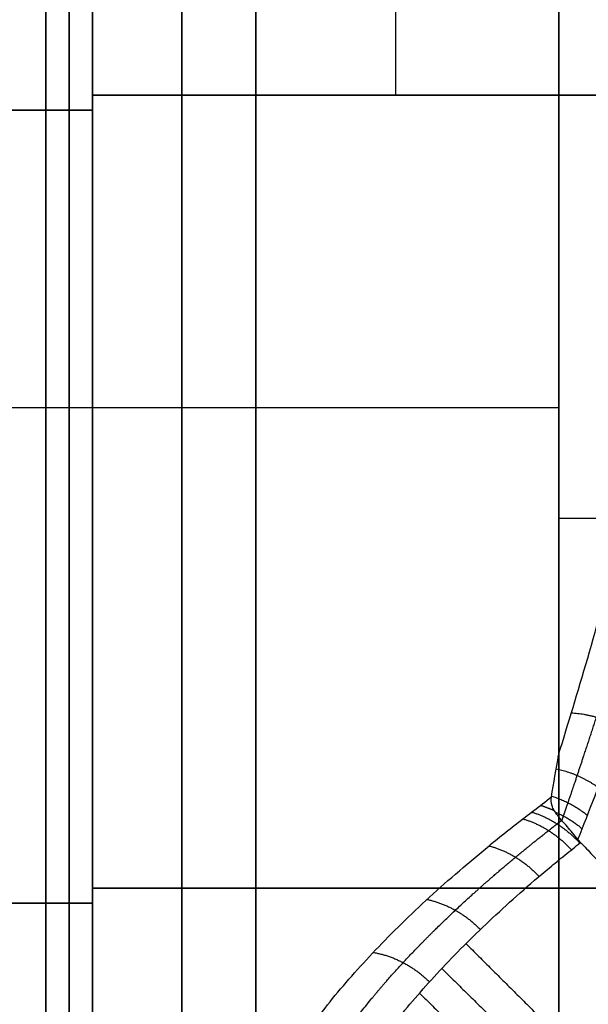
# Model space of a CAD drawing. Header units: millimetres. Extents: x -105 to 152, y -114 to 65.
# Tile 189 of 256: x 98 to 104, y -52 to -42. Entities that reach past the tile are written whole.
import ezdxf

# ---------------------------------------------------------------- set-up
doc = ezdxf.new("R2010")
doc.units = ezdxf.units.MM
doc.layers.add('Layer 01', color=18, linetype='Continuous', true_color=0x000000)

# ---------------------------------------------------------------- blocks, each defined once
blk = doc.blocks.new('Block 02')
at = {"layer": 'Layer 01'}
for p, q in [((100.326, -35.742, 3.75), (100.326, -55.798, 3.75)), ((100.326, -55.798, -3.75), (100.326, -35.742, -3.75)), ((113.576, -42.419, -55.249), (98.576, -42.419, -55.249)), ((105.076, -42.419, 55.26), (98.576, -42.419, 55.26)), ((98.576, -42.419, 53.037), (98.576, -42.581, 53.037)), ((98.576, -42.419, -53.25), (98.576, -42.581, -53.25)), ((101.826, -42.419, 59.51), (101.826, -42.419, 51.011)), ((98.576, -42.581, -55.243), (-29.924, -42.581, -55.243)), ((98.576, -42.581, -50.989), (-29.924, -42.581, -50.989)), ((98.576, -42.581, 55.243), (-29.924, -42.581, 55.243)), ((98.576, -42.581, 59.497), (-29.924, -42.581, 59.497)), ((98.576, -44.299, 45.68), (98.576, -44.299, 45.865)), ((103.576, -45.77, 3.75), (97.076, -45.77, 3.75)), ((103.576, -45.77, -3.75), (97.076, -45.77, -3.75))]:
    blk.add_line(p, q, dxfattribs=at)
at = {"layer": 'Layer 01', "extrusion": (-1, 3.09204e-29, 0)}
blk.add_arc((0, 0, -98.326), 61.5, 270, 90, dxfattribs=at)
at = {"layer": 'Layer 01', "extrusion": (-1, 3.08788e-29, 1.15535e-16)}
blk.add_arc((0, 0, -98.576), 61.5, 270, 90, dxfattribs=at)
at = {"layer": 'Layer 01', "extrusion": (1, -3.43217e-14, 2.07964e-15)}
blk.add_arc((0, 0, 98.076), 61.5, 90, 270, dxfattribs=at)
at = {"layer": 'Layer 01', "extrusion": (-1, 3.43217e-14, -1.71906e-15)}
blk.add_arc((0, 0, -98.576), 62, 270, 90, dxfattribs=at)
at = {"layer": 'Layer 01', "extrusion": (1, -3.09204e-29, 0)}
for start, end in [(184.8658, 235.1342), (124.8658, 175.1342)]:
    blk.add_arc((0, 0, 99.534), 57, start, end, dxfattribs=at)
at = {"layer": 'Layer 01', "extrusion": (-1, 5.48639e-30, 3.16757e-30)}
blk.add_arc((0, 0, -103.576), 57, 304.8658, 355.1342, dxfattribs=at)
at = {"layer": 'Layer 01', "extrusion": (-1, -1.4784e-15, 2.12194e-15)}
blk.add_arc((0, 0, -103.576), 57, 29.7693, 55.1342, dxfattribs=at)
at = {"layer": 'Layer 01', "extrusion": (1, 7.42756e-13, -7.4074e-13)}
blk.add_arc((-38.419, 59.51, 98.576), 4, 94.4425, 180, dxfattribs=at)
at = {"layer": 'Layer 01', "extrusion": (-1, 0, 0)}
blk.add_arc((38.419, 59.51, -101.826), 4, 0, 85.5575, dxfattribs=at)
at = {"layer": 'Layer 01', "extrusion": (1, 6.85867e-13, 6.71645e-13)}
blk.add_arc((-38.419, -59.51, 98.576), 4, 180, 265.3581, dxfattribs=at)
at = {"layer": 'Layer 01', "extrusion": (-1, 3.16896e-14, 2.75811e-15)}
blk.add_arc((38.581, 59.497, -98.576), 4, 360, 85.5388, dxfattribs=at)
at = {"layer": 'Layer 01', "extrusion": (-1, 3.17029e-14, -6.30931e-15)}
blk.add_arc((38.581, -59.497, -98.576), 4, 274.4612, 360, dxfattribs=at)
at = {"layer": 'Layer 01', "extrusion": (1, -3.16151e-14, -2.40479e-15)}
blk.add_arc((-50.919, 51.011, 98.576), 8.5, 277.1003, 360, dxfattribs=at)
at = {"layer": 'Layer 01', "extrusion": (1, -3.32701e-13, -2.9592e-13)}
blk.add_arc((-50.919, -50.989, 98.576), 8.5, 360, 90, dxfattribs=at)
at = {"layer": 'Layer 01', "extrusion": (-1, 3.58878e-14, -7.44157e-15)}
blk.add_arc((51.081, 50.989, -98.576), 8.5, 180, 261.8041, dxfattribs=at)
at = {"layer": 'Layer 01', "extrusion": (-1, 3.6781e-14, 2.99441e-23)}
blk.add_arc((51.081, -50.989, -98.576), 8.5, 90, 180, dxfattribs=at)
at = {"layer": 'Layer 01', "extrusion": (0, 1, 0)}
blk.add_arc((-103.576, 4.75, -46.959), 1, 186.832, 270, dxfattribs=at)
at = {"layer": 'Layer 01', "extrusion": (0, -1, 0)}
blk.add_arc((103.576, -4.75, 46.959), 1, 0, 90, dxfattribs=at)
at = {"layer": 'Layer 01', "extrusion": (-1, -3.67966e-20, -4.51282e-11)}
blk.add_arc((50.919, 51.011, -98.576), 8.5, 262.8997, 270, dxfattribs=at)
at = {"layer": 'Layer 01', "extrusion": (1, -3.6325e-14, 1.59443e-14)}
blk.add_arc((-51.081, 50.989, 98.576), 8.5, 270, 278.1959, dxfattribs=at)
at = {"layer": 'Layer 01'}
for points, degree in [([(103.576, -38.119, 3.75), (103.576, -46.959, 3.75), (103.576, -55.798, 3.75)], 2), ([(103.576, -55.798, -3.75), (103.576, -46.959, -3.75), (103.576, -38.119, -3.75)], 2), ([(98.576, -42.419, 51.011), (101.826, -42.419, 51.011), (105.076, -42.419, 51.011)], 2), ([(113.576, -42.419, -59.51), (106.076, -42.419, -59.51), (98.576, -42.419, -59.51)], 2), ([(113.576, -42.419, -50.989), (106.076, -42.419, -50.989), (98.576, -42.419, -50.989)], 2), ([(98.576, -42.419, -59.51), (98.576, -42.419, -55.249), (98.576, -42.419, -50.989)], 2), ([(98.576, -42.419, 59.51), (101.826, -42.419, 59.51), (105.076, -42.419, 59.51)], 2), ([(98.576, -42.419, 51.011), (98.576, -42.419, 55.26), (98.576, -42.419, 59.51)], 2), ([(98.576, -42.581, -59.497), (34.326, -42.581, -59.497), (-29.924, -42.581, -59.497)], 2), ([(-29.924, -42.581, -50.989), (34.326, -42.581, -50.989), (98.576, -42.581, -50.989)], 2), ([(-29.924, -42.581, 59.497), (34.326, -42.581, 59.497), (98.576, -42.581, 59.497)], 2), ([(-29.924, -42.581, 50.989), (34.326, -42.581, 50.989), (98.576, -42.581, 50.989)], 2), ([(98.576, -42.581, -50.989), (98.576, -42.581, -55.243), (98.576, -42.581, -59.497)], 2), ([(98.576, -42.581, 59.497), (98.576, -42.581, 55.243), (98.576, -42.581, 50.989)], 2), ([(103.808, -50.43, 27.005), (103.798, -50.419, 27.006), (103.788, -50.408, 27.009), (103.78, -50.397, 27.012)], 3), ([(103.808, -50.43, 27.005), (104.826, -51.506, 26.909), (105.844, -52.581, 26.813)], 2), ([(98.576, -50.919, 42.511), (98.576, -55.96, 42.511), (98.576, -61, 42.511)], 2), ([(98.576, -50.919, -42.489), (101.826, -50.919, -42.489), (105.076, -50.919, -42.489)], 2), ([(113.576, -50.919, 42.511), (106.076, -50.919, 42.511), (98.576, -50.919, 42.511)], 2), ([(98.576, -50.919, -42.489), (98.576, -51, -42.489), (98.576, -51.081, -42.489)], 2), ([(98.576, -51.081, -42.489), (34.326, -51.081, -42.489), (-29.924, -51.081, -42.489)], 2), ([(-29.924, -51.081, 42.489), (34.326, -51.081, 42.489), (98.576, -51.081, 42.489)], 2), ([(98.576, -61, 42.489), (98.576, -56.04, 42.489), (98.576, -51.081, 42.489)], 2), ([(102.579, -51.514, 24.929), (103.679, -52.61, 24.938), (104.779, -53.705, 24.947)], 2), ([(102.32, -51.781, 24.384), (103.437, -52.881, 24.42), (104.554, -53.981, 24.457)], 2), ([(102.081, -52.046, 23.828), (103.213, -53.15, 23.892), (104.345, -54.255, 23.957)], 2)]:
    blk.add_open_spline(points, degree=degree, dxfattribs=at)
for points, knots in [([(103.576, -49.478, 28.301), (103.674, -49.159, 28.858), (103.778, -48.819, 29.402), (103.99, -48.089, 30.453), (104.097, -47.699, 30.962), (104.297, -46.864, 31.931), (104.391, -46.419, 32.395), (104.503, -45.693, 33.035), (104.535, -45.438, 33.234), (104.57, -44.937, 33.645), (104.576, -44.689, 33.855), (104.576, -44.445, 34.069)], [0, 0, 0, 0, 1.947204, 1.947204, 3.894409, 3.894409, 5.841613, 5.841613, 6.815216, 6.815216, 7.788818, 7.788818, 7.788818, 7.788818]), ([(103.78, -50.397, 27.012), (104.015, -49.801, 28.111), (104.289, -49.11, 29.148), (104.66, -47.877, 30.555), (104.775, -47.436, 30.997), (104.915, -46.727, 31.61), (104.956, -46.482, 31.807), (105.022, -45.971, 32.179), (105.047, -45.704, 32.356), (105.058, -45.427, 32.511)], [-7.629717, -7.629717, -7.629717, -7.629717, -3.814859, -3.814859, -1.907429, -1.907429, -0.953715, -0.953715, 0, 0, 0, 0]), ([(103.495, -49.942, 27.474), (103.52, -49.794, 27.742), (103.546, -49.644, 28.009), (103.573, -49.493, 28.275), (103.574, -49.488, 28.284), (103.575, -49.483, 28.292), (103.576, -49.478, 28.301)], [-0.9516098, -0.9516098, -0.9516098, -0.9516098, -0.0301414, -0.0301414, -0.0301414, 0, 0, 0, 0]), ([(103.576, -56.523, 7.36), (103.443, -56.498, 7.554), (103.307, -56.471, 7.748), (103.039, -56.417, 8.135), (102.91, -56.388, 8.33), (102.534, -56.299, 8.923), (102.301, -56.233, 9.326), (101.654, -56.02, 10.558), (101.292, -55.854, 11.41), (100.854, -55.561, 12.735), (100.727, -55.456, 13.183), (100.512, -55.236, 14.078), (100.424, -55.12, 14.526), (100.216, -54.753, 15.874), (100.152, -54.484, 16.776), (100.168, -54.04, 18.134), (100.192, -53.888, 18.584), (100.275, -53.574, 19.47), (100.334, -53.412, 19.908), (100.563, -52.916, 21.208), (100.783, -52.568, 22.054), (101.211, -52.024, 23.295), (101.371, -51.839, 23.705), (101.719, -51.466, 24.505), (101.908, -51.278, 24.895), (102.314, -50.899, 25.66), (102.64, -50.614, 26.221), (102.998, -50.327, 26.763), (103.243, -50.135, 27.121), (103.37, -50.039, 27.297), (103.495, -49.942, 27.474)], [0, 0, 0, 0, 0.709058, 0.709058, 1.418116, 1.418116, 2.836231, 2.836231, 5.672462, 5.672462, 7.090578, 7.090578, 8.508693, 8.508693, 11.344924, 11.344924, 12.76304, 12.76304, 14.181155, 14.181155, 17.017386, 17.017386, 18.435502, 18.435502, 19.853617, 19.853617, 21.271733, 21.980791, 21.980791, 22.689848, 22.689848, 22.689848, 22.689848]), ([(103.78, -50.397, 27.012), (103.742, -50.349, 27.027), (103.703, -50.304, 27.046), (103.629, -50.22, 27.098), (103.592, -50.18, 27.132), (103.535, -50.105, 27.213), (103.513, -50.069, 27.261), (103.491, -50.003, 27.364), (103.49, -49.972, 27.419), (103.495, -49.942, 27.474)], [-0.7516269, -0.7516269, -0.7516269, -0.7516269, -0.5637202, -0.5637202, -0.3758135, -0.3758135, -0.1879067, -0.1879067, 0, 0, 0, 0]), ([(103.824, -56.713, 8.329), (103.762, -56.7, 8.418), (103.7, -56.686, 8.509), (103.579, -56.659, 8.691), (103.401, -56.617, 8.964), (103.006, -56.512, 9.609), (102.702, -56.411, 10.178), (102.14, -56.193, 11.334), (101.827, -56.026, 12.131), (101.325, -55.639, 13.774), (101.144, -55.425, 14.6), (100.91, -54.954, 16.257), (100.858, -54.696, 17.089), (100.883, -54.135, 18.758), (100.96, -53.838, 19.573), (101.229, -53.216, 21.171), (101.423, -52.891, 21.953), (101.798, -52.382, 23.101), (101.939, -52.208, 23.481), (102.244, -51.859, 24.225), (102.41, -51.683, 24.59), (102.767, -51.328, 25.304), (102.957, -51.15, 25.654), (103.262, -50.881, 26.169), (103.419, -50.746, 26.423), (103.584, -50.611, 26.674), (103.695, -50.52, 26.84), (103.752, -50.475, 26.924), (103.808, -50.43, 27.005)], [-20.970352, -20.970352, -20.970352, -20.970352, -20.64269, -20.64269, -20.315028, -19.659705, -18.349058, -18.349058, -15.727764, -15.727764, -13.10647, -13.10647, -10.485176, -10.485176, -7.863882, -7.863882, -5.242588, -5.242588, -3.931941, -3.931941, -2.621294, -2.621294, -1.310647, -1.310647, -0.655323, -0.327662, -0.327662, 0, 0, 0, 0]), ([(104.826, -51.506, 26.909), (104.396, -51.877, 26.279), (104.014, -52.246, 25.622), (103.595, -52.7, 24.767), (103.515, -52.791, 24.595), (103.359, -52.971, 24.246), (103.285, -53.061, 24.07), (103.07, -53.329, 23.538), (102.941, -53.504, 23.179), (102.708, -53.848, 22.453), (102.605, -54.017, 22.086), (102.425, -54.347, 21.344), (102.349, -54.509, 20.968), (102.223, -54.825, 20.209), (102.174, -54.98, 19.825), (102.121, -55.206, 19.242), (102.107, -55.281, 19.046), (102.087, -55.427, 18.654), (102.08, -55.499, 18.458), (102.072, -55.71, 17.87), (102.081, -55.846, 17.478), (102.129, -56.106, 16.695), (102.168, -56.231, 16.303), (102.275, -56.47, 15.519), (102.344, -56.584, 15.127), (102.471, -56.748, 14.539), (102.518, -56.801, 14.343), (102.618, -56.905, 13.952), (102.673, -56.955, 13.756), (102.846, -57.102, 13.174), (102.977, -57.194, 12.791), (103.267, -57.365, 12.037), (103.427, -57.445, 11.665), (103.95, -57.668, 10.565), (104.357, -57.795, 9.853), (104.826, -57.903, 9.166)], [0, 0, 0, 0, 2.648936, 2.648936, 3.311171, 3.311171, 3.973405, 3.973405, 5.297873, 5.297873, 6.622341, 6.622341, 7.946809, 7.946809, 9.271278, 9.271278, 9.933512, 9.933512, 10.595746, 10.595746, 11.920214, 11.920214, 13.244682, 13.244682, 14.569151, 14.569151, 15.231385, 15.231385, 15.893619, 15.893619, 17.218087, 17.218087, 18.542555, 18.542555, 21.191492, 21.191492, 21.191492, 21.191492])]:
    blk.add_open_spline(points, degree=3, knots=knots, dxfattribs=at)
for points, weights, knots in [([(103.608, -50.196, 27.121), (103.613, -50.179, 27.152), (103.619, -50.163, 27.182), (103.641, -50.099, 27.3), (103.657, -50.052, 27.386), (103.706, -49.909, 27.642), (103.739, -49.811, 27.811), (103.839, -49.512, 28.314), (103.909, -49.304, 28.644), (104.048, -48.87, 29.285), (104.117, -48.644, 29.597), (104.253, -48.172, 30.204), (104.319, -47.925, 30.5), (104.443, -47.416, 31.068), (104.501, -47.153, 31.34), (104.601, -46.609, 31.861), (104.644, -46.327, 32.11), (104.692, -45.893, 32.458), (104.705, -45.747, 32.569), (104.716, -45.564, 32.699), (104.718, -45.528, 32.724), (104.721, -45.473, 32.762), (104.722, -45.453, 32.775), (104.724, -45.413, 32.802), (104.725, -45.392, 32.816), (104.726, -45.365, 32.834), (104.726, -45.358, 32.839), (104.726, -45.351, 32.844)], [0.985538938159, 0.985461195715, 0.985383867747, 0.985084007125, 0.98486014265, 0.984179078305, 0.98371238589, 0.982272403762, 0.98125769, 0.979107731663, 0.977973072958, 0.975525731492, 0.974210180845, 0.971327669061, 0.969761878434, 0.966154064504, 0.964135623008, 0.960263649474, 0.958838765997, 0.956744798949, 0.956309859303, 0.955629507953, 0.955461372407, 0.955100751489, 0.954920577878, 0.954677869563, 0.954615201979, 0.954552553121], [0.188247, 0.188247, 0.188247, 0.188247, 0.293223, 0.293223, 0.586445, 0.586445, 1.17289, 1.17289, 2.345781, 2.345781, 3.518671, 3.518671, 4.691561, 4.691561, 5.864452, 5.864452, 7.037342, 7.037342, 7.623787, 7.623787, 7.770398, 7.770398, 7.843704, 7.843704, 7.91701, 7.91701, 7.942535, 7.942535, 7.942535, 7.942535]), ([(103.694, -56.534, 7.901), (103.63, -56.521, 7.993), (103.566, -56.508, 8.086), (103.372, -56.468, 8.365), (103.245, -56.439, 8.557), (102.877, -56.349, 9.139), (102.649, -56.283, 9.535), (102.015, -56.069, 10.745), (101.658, -55.903, 11.582), (101.228, -55.61, 12.887), (101.102, -55.506, 13.328), (100.891, -55.286, 14.209), (100.804, -55.17, 14.651), (100.599, -54.805, 15.978), (100.536, -54.537, 16.866), (100.555, -53.949, 18.651), (100.638, -53.636, 19.526), (100.937, -52.978, 21.238), (101.153, -52.632, 22.075), (101.576, -52.089, 23.306), (101.734, -51.904, 23.713), (102.078, -51.532, 24.505), (102.265, -51.345, 24.892), (102.666, -50.968, 25.65), (102.881, -50.779, 26.021), (103.225, -50.493, 26.564), (103.343, -50.398, 26.744), (103.495, -50.278, 26.965), (103.525, -50.255, 27.009), (103.572, -50.218, 27.077), (103.589, -50.206, 27.1), (103.605, -50.193, 27.123)], [0.958339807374, 0.958328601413, 0.958316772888, 0.958285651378, 0.958270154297, 0.95824145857, 0.95824599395, 0.958339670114, 0.958509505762, 0.958959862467, 0.959142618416, 0.959567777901, 0.959810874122, 0.960630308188, 0.961296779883, 0.962858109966, 0.963733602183, 0.965624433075, 0.966640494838, 0.96824135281, 0.968788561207, 0.969887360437, 0.97044058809, 0.971550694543, 0.972107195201, 0.97294094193, 0.973218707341, 0.973565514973, 0.973634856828, 0.973740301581, 0.973778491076, 0.973817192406], [0.376704, 0.376704, 0.376704, 0.376704, 0.713398, 0.713398, 1.426797, 1.426797, 2.853593, 2.853593, 5.707186, 5.707186, 7.133983, 7.133983, 8.56078, 8.56078, 11.414373, 11.414373, 14.267966, 14.267966, 17.121559, 17.121559, 18.548356, 18.548356, 19.975153, 19.975153, 21.401949, 21.401949, 22.115348, 22.115348, 22.293697, 22.293697, 22.38664, 22.38664, 22.38664, 22.38664])]:
    blk.add_rational_spline(points, weights, degree=3, knots=knots, dxfattribs=at)
at = {"layer": 'Layer 01', "extrusion": (0.299825, 0.520295, 0.799624)}
blk.add_rational_spline([(103.709, -49.041, 29.035), (103.984, -49.054, 28.94), (104.236, -49.197, 28.939)], [0.999993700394, 0.960323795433, 1.00008966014], degree=2, dxfattribs=at)
at = {"layer": 'Layer 01', "extrusion": (0.279362, 0.460132, 0.842755)}
blk.add_rational_spline([(103.547, -49.641, 28.015), (103.791, -49.691, 27.961), (103.997, -49.84, 27.974)], [0.997409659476, 0.967788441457, 1.00005619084], degree=2, dxfattribs=at)
at = {"layer": 'Layer 01', "extrusion": (0.265959, 0.433342, 0.861093)}
blk.add_rational_spline([(103.497, -49.933, 27.49), (103.708, -49.998, 27.457), (103.881, -50.139, 27.474)], [0.993700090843, 0.972822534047, 1.00001752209], degree=2, dxfattribs=at)
at = {"layer": 'Layer 01', "extrusion": (0.523551, 0.406203, 0.748928)}
blk.add_rational_spline([(103.284, -50.105, 27.176), (103.571, -50.189, 27.02), (103.8, -50.436, 26.994)], [1.00000633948, 0.947405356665, 0.999999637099], degree=2, dxfattribs=at)
at = {"layer": 'Layer 01', "extrusion": (0.521821, 0.408705, 0.748774)}
blk.add_rational_spline([(103.378, -50.032, 27.309), (103.453, -50.054, 27.269), (103.527, -50.089, 27.237)], [1.00003278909, 0.985877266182, 0.979396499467], degree=2, dxfattribs=at)
at = {"layer": 'Layer 01', "extrusion": (0.258662, 0.420799, 0.869495)}
blk.add_rational_spline([(103.535, -50.103, 27.219), (103.694, -50.171, 27.205), (103.825, -50.283, 27.22)], [0.987748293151, 0.979311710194, 1.00000407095], degree=2, dxfattribs=at)
at = {"layer": 'Layer 01', "extrusion": (0.516507, 0.406237, 0.753785)}
blk.add_rational_spline([(103.189, -50.177, 27.042), (103.48, -50.26, 26.888), (103.71, -50.508, 26.863)], [0.999989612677, 0.946997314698, 1.00000035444], degree=2, dxfattribs=at)
at = {"layer": 'Layer 01', "extrusion": (0.487872, 0.405809, 0.772852)}
blk.add_rational_spline([(102.826, -50.466, 26.499), (103.127, -50.544, 26.35), (103.364, -50.794, 26.331)], [0.9999999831, 0.945326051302, 1.00000000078], degree=2, dxfattribs=at)
at = {"layer": 'Layer 01', "extrusion": (0.428659, 0.402187, 0.80901)}
blk.add_rational_spline([(102.163, -51.041, 25.374), (102.485, -51.109, 25.237), (102.734, -51.363, 25.232)], [1.00000000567, 0.941991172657, 1.00000019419], degree=2, dxfattribs=at)
at = {"layer": 'Layer 01', "extrusion": (0.36663, 0.394952, 0.842375)}
blk.add_rational_spline([(101.586, -51.609, 24.197), (101.927, -51.666, 24.075), (102.188, -51.925, 24.083)], [1.0000001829, 0.93867616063, 0.999999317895], degree=2, dxfattribs=at)

msp = doc.modelspace()

# ---------------------------------------------------------------- block references
at = {"layer": 'Layer 01'}
msp.add_blockref('Block 02', (0, 0), dxfattribs=at)

doc.saveas('drawing.dxf')
